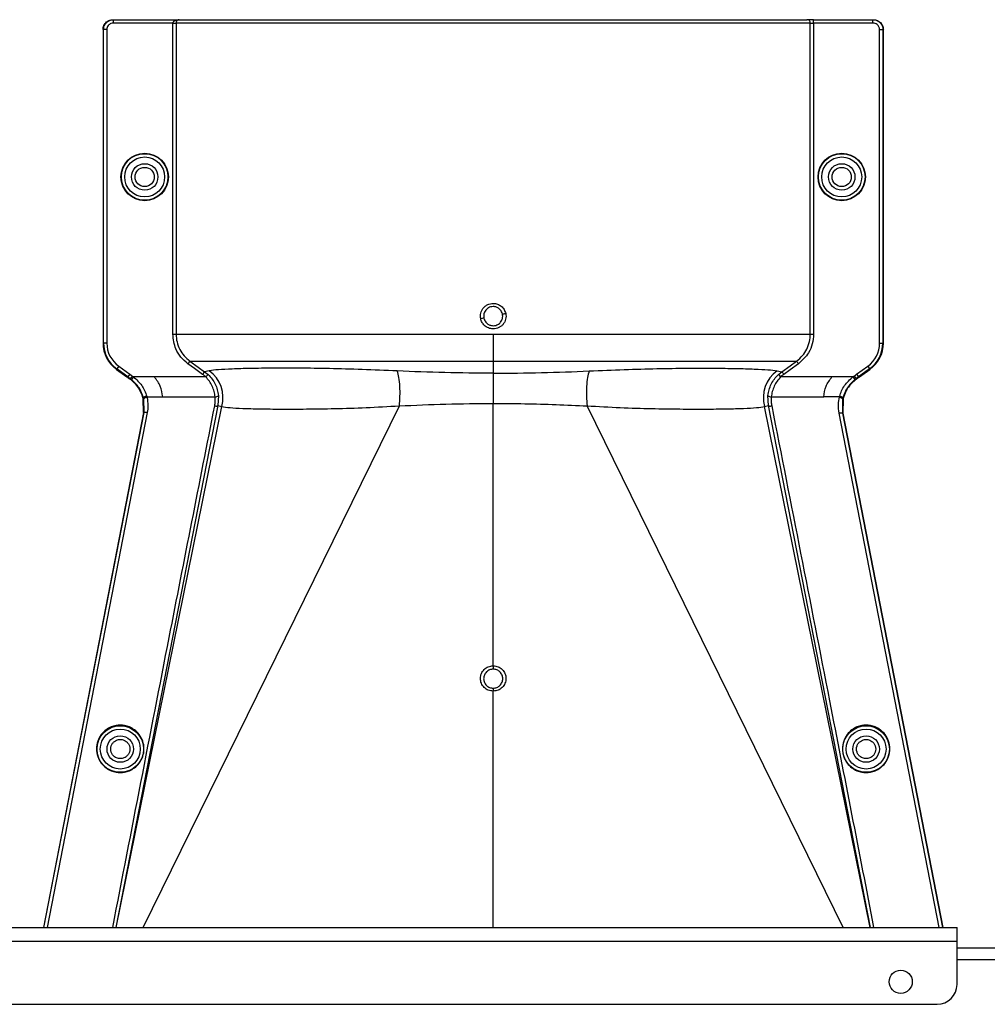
# Model space of a CAD drawing. Header units: inches. Extents: x -3977 to 448, y -4288 to 2176.
# Tile 132 of 206: x -3359 to -3213, y -419 to -271. Entities that reach past the tile are written whole.
import ezdxf

# ---------------------------------------------------------------- set-up
doc = ezdxf.new("R2010")
doc.units = ezdxf.units.IN
doc.header["$MEASUREMENT"] = 0

msp = doc.modelspace()

# ---------------------------------------------------------------- linework, layer by layer
at = {"color": 1, "linetype": 'Continuous', "lineweight": 25}
for p, q in [((-3344.729, -270.921), (-3344.651, -270.921)), ((-3344.651, -271.421), (-3344.651, -270.921)), ((-3344.651, -270.921), (-3334.749, -270.921)), ((-3335.698, -271.421), (-3344.651, -271.421)), ((-3335.698, -318.359), (-3335.698, -271.421)), ((-3335.698, -271.421), (-3335.199, -271.421)), ((-3335.199, -271.421), (-3335.199, -318.359)), ((-3239.482, -271.421), (-3335.199, -271.421)), ((-3334.749, -270.921), (-3239.981, -270.921)), ((-3238.983, -270.921), (-3239.981, -270.921)), ((-3239.482, -318.359), (-3239.482, -271.421)), ((-3239.482, -271.421), (-3238.983, -271.421)), ((-3238.983, -271.421), (-3238.983, -270.921)), ((-3238.983, -270.921), (-3230.03, -270.921)), ((-3238.983, -271.421), (-3238.983, -318.359)), ((-3230.03, -271.421), (-3238.983, -271.421)), ((-3230.03, -271.421), (-3230.03, -270.921)), ((-3230.03, -270.921), (-3229.952, -270.921)), ((-3346.151, -272.421), (-3346.229, -272.421)), ((-3346.229, -272.421), (-3346.229, -319.689)), ((-3345.651, -272.421), (-3346.151, -272.421)), ((-3346.151, -319.689), (-3346.151, -272.421)), ((-3345.651, -272.421), (-3345.651, -319.689)), ((-3229.03, -319.689), (-3229.03, -272.421)), ((-3229.03, -272.421), (-3228.53, -272.421)), ((-3228.53, -272.421), (-3228.53, -319.689)), ((-3228.451, -272.421), (-3228.53, -272.421)), ((-3228.451, -319.689), (-3228.451, -272.421)), ((-3346.229, -319.689), (-3346.151, -319.689)), ((-3345.651, -319.689), (-3346.151, -319.689)), ((-3229.03, -319.689), (-3228.53, -319.689)), ((-3228.53, -319.689), (-3228.451, -319.689)), ((-3344.195, -323.659), (-3344.149, -323.595)), ((-3344.195, -323.659), (-3342.612, -324.798)), ((-3343.857, -323.189), (-3344.149, -323.595)), ((-3342.465, -324.807), (-3344.149, -323.595)), ((-3343.857, -323.189), (-3342.173, -324.401)), ((-3287.34, -322.418), (-3287.34, -324.236)), ((-3232.508, -324.401), (-3230.823, -323.189)), ((-3230.532, -323.595), (-3232.216, -324.807)), ((-3232.068, -324.798), (-3230.486, -323.659)), ((-3230.823, -323.189), (-3230.532, -323.595)), ((-3230.486, -323.659), (-3230.532, -323.595)), ((-3342.465, -324.807), (-3342.511, -324.871)), ((-3342.173, -324.401), (-3342.465, -324.807)), ((-3342.151, -325.129), (-3342.105, -325.065)), ((-3341.813, -324.66), (-3342.105, -325.065)), ((-3341.938, -325.191), (-3342.105, -325.065)), ((-3341.63, -324.798), (-3341.938, -325.191)), ((-3338.459, -324.798), (-3341.63, -324.798)), ((-3330.724, -324.798), (-3338.459, -324.798)), ((-3330.185, -323.86), (-3330.897, -324.009)), ((-3330.897, -324.009), (-3330.381, -324.434)), ((-3330.724, -324.798), (-3330.381, -324.434)), ((-3287.34, -324.236), (-3287.34, -328.793)), ((-3244.496, -323.86), (-3243.783, -324.009)), ((-3244.3, -324.434), (-3243.783, -324.009)), ((-3244.3, -324.434), (-3243.957, -324.798)), ((-3236.221, -324.798), (-3243.957, -324.798)), ((-3233.051, -324.798), (-3236.221, -324.798)), ((-3233.051, -324.798), (-3232.743, -325.191)), ((-3232.867, -324.66), (-3232.575, -325.065)), ((-3232.575, -325.065), (-3232.743, -325.191)), ((-3232.575, -325.065), (-3232.529, -325.129)), ((-3232.508, -324.401), (-3232.216, -324.807)), ((-3232.216, -324.807), (-3232.17, -324.871)), ((-3340.116, -327.965), (-3340.192, -327.984)), ((-3340.154, -328.14), (-3340.159, -328.12)), ((-3340.077, -328.122), (-3340.154, -328.14)), ((-3340.106, -330.18), (-3340.154, -328.14)), ((-3340.025, -330.18), (-3340.077, -328.122)), ((-3339.602, -327.803), (-3337.214, -327.803)), ((-3337.214, -327.803), (-3329.31, -327.803)), ((-3328.813, -327.599), (-3328.881, -329.117)), ((-3245.8, -329.117), (-3245.868, -327.599)), ((-3245.371, -327.803), (-3237.466, -327.803)), ((-3235.079, -327.803), (-3237.466, -327.803)), ((-3234.603, -328.122), (-3234.639, -330.268)), ((-3234.604, -328.122), (-3234.527, -328.14)), ((-3234.565, -327.965), (-3234.489, -327.984)), ((-3234.527, -328.14), (-3234.558, -330.27)), ((-3328.88, -329.117), (-3344.278, -407.822)), ((-3344.252, -407.822), (-3328.293, -329.261)), ((-3340.158, -407.822), (-3301.506, -329.164)), ((-3328.881, -329.117), (-3328.293, -329.261)), ((-3287.34, -368.361), (-3287.34, -328.793)), ((-3234.522, -407.822), (-3273.175, -329.164)), ((-3246.388, -329.261), (-3245.8, -329.117)), ((-3230.429, -407.822), (-3246.388, -329.261)), ((-3230.403, -407.822), (-3245.8, -329.117)), ((-3340.106, -330.18), (-3355.215, -407.822)), ((-3355.134, -407.822), (-3340.024, -330.18)), ((-3339.54, -330.152), (-3354.655, -407.822)), ((-3340.025, -330.18), (-3340.106, -330.18)), ((-3340.024, -330.18), (-3340.024, -330.18)), ((-3220.025, -407.822), (-3235.117, -330.27)), ((-3234.639, -330.268), (-3234.639, -330.27)), ((-3234.639, -330.27), (-3219.547, -407.822)), ((-3234.557, -330.27), (-3234.639, -330.27)), ((-3234.557, -330.27), (-3219.466, -407.822)), ((-3287.34, -407.822), (-3287.34, -372.19))]:
    msp.add_line(p, q, dxfattribs=at)
at = {"color": 7, "linetype": 'Continuous', "lineweight": 25}
for p, q in [((-3792.34, -407.822), (-3217.34, -407.822)), ((-3217.34, -409.922), (-3217.34, -407.822)), ((-3792.34, -409.922), (-3217.34, -409.922)), ((-3217.34, -416.422), (-3217.34, -409.922)), ((-3217.34, -410.922), (-3004.84, -410.922)), ((-3789.34, -419.422), (-3220.34, -419.422))]:
    msp.add_line(p, q, dxfattribs=at)
at = {"color": 8, "linetype": 'Continuous', "lineweight": 25}
msp.add_line((-3217.34, -412.672), (-2974.84, -412.672), dxfattribs=at)
at = {"color": 1, "linetype": 'Continuous', "lineweight": 25, "flags": 128}
for points in [[(-3331.189, -324.415), (-3332.43, -323.524), (-3333.405, -322.823)], [(-3333.114, -322.418), (-3331.873, -323.309), (-3330.897, -324.009)], [(-3243.783, -324.009), (-3242.542, -323.118), (-3241.567, -322.418)], [(-3241.276, -322.823), (-3242.517, -323.714), (-3243.492, -324.415)], [(-3342.105, -325.065), (-3342.307, -324.92), (-3342.465, -324.807)], [(-3342.173, -324.401), (-3341.971, -324.546), (-3341.813, -324.66)], [(-3232.867, -324.66), (-3232.666, -324.515), (-3232.508, -324.401)], [(-3232.216, -324.807), (-3232.417, -324.951), (-3232.575, -325.065)], [(-3339.602, -327.803), (-3339.7, -327.828), (-3339.795, -327.859), (-3339.881, -327.893), (-3339.956, -327.931), (-3340.016, -327.97), (-3340.059, -328.008), (-3340.084, -328.045), (-3340.088, -328.078)], [(-3235.079, -327.803), (-3234.98, -327.828), (-3234.886, -327.859), (-3234.8, -327.893), (-3234.725, -327.931), (-3234.664, -327.97), (-3234.621, -328.008), (-3234.597, -328.045), (-3234.593, -328.078)], [(-3234.527, -328.14), (-3234.524, -328.129), (-3234.522, -328.12)], [(-3287.34, -368.361), (-3287.34, -368.443), (-3287.34, -368.524), (-3287.34, -368.602), (-3287.34, -368.674), (-3287.34, -368.74), (-3287.34, -368.796), (-3287.34, -368.843), (-3287.34, -368.877)], [(-3287.34, -371.749), (-3287.34, -371.768), (-3287.34, -371.8), (-3287.34, -371.843), (-3287.34, -371.898), (-3287.34, -371.962), (-3287.34, -372.033), (-3287.34, -372.11), (-3287.34, -372.19)]]:
    msp.add_lwpolyline(points, dxfattribs=at)
at = {"color": 1, "linetype": 'Continuous', "lineweight": 25}
for centre, radius in [((-3339.939, -294.64), 3.579), ((-3234.741, -294.64), 3.579), ((-3339.939, -294.64), 3.513), ((-3339.939, -294.64), 3.013), ((-3234.741, -294.64), 3.513), ((-3234.741, -294.64), 3.013), ((-3339.939, -294.64), 2), ((-3339.939, -294.64), 1.45), ((-3234.741, -294.64), 2), ((-3234.741, -294.64), 1.45), ((-3343.62, -380.922), 3.513), ((-3343.62, -380.922), 3.013), ((-3231.061, -380.922), 3.513), ((-3231.061, -380.922), 3.013), ((-3343.62, -380.922), 2), ((-3231.061, -380.922), 2)]:
    msp.add_circle(centre, radius, dxfattribs=at)
at = {"color": 7, "linetype": 'Continuous', "lineweight": 25}
msp.add_circle((-3225.84, -416.022), 1.75, dxfattribs=at)
at = {"color": 1, "linetype": 'Continuous', "lineweight": 25}
for centre, radius, start, end in [((-3239.982, -271.42), 0.5, 359.94503, 89.94492), ((-3283.653, -341.603), 26.168, 101.21699, 102.30669), ((-3291.028, -289.656), 26.17, 281.21609, 282.30574), ((-3341.339, -319.689), 4.89, 180, 234.26784), ((-3341.339, -319.689), 4.811, 180, 234.26784), ((-3341.339, -319.689), 4.311, 180, 234.26784), ((-3233.341, -319.689), 4.311, 305.73216, 0), ((-3233.341, -319.689), 4.811, 305.73216, 0), ((-3233.341, -319.689), 4.89, 305.73216, 0), ((-3333.176, -327.94), 5.059, 344.8578, 53.75042), ((-3241.505, -327.94), 5.059, 126.24958, 195.1422), ((-3329.263, -327.211), 0.594, 265.42126, 319.21574), ((-3245.418, -327.211), 0.594, 220.78426, 274.57874)]:
    msp.add_arc(centre, radius, start, end, dxfattribs=at)
at = {"color": 7, "linetype": 'Continuous', "lineweight": 25}
msp.add_arc((-3220.34, -416.422), 3, 270, 0, dxfattribs=at)
at = {"color": 1, "linetype": 'Continuous', "lineweight": 25}
for points, knots in [([(-3346.229, -272.421), (-3346.203, -272.208), (-3346.148, -271.766), (-3345.742, -271.263), (-3345.237, -270.97), (-3344.894, -270.937), (-3344.729, -270.921)], [0, 0, 0, 0, 0.2702426, 0.562405, 0.7897212, 1, 1, 1, 1]), ([(-3346.151, -272.421), (-3346.137, -272.265), (-3346.106, -271.926), (-3345.883, -271.531), (-3345.607, -271.251), (-3345.334, -271.072), (-3345.009, -270.946), (-3344.772, -270.929), (-3344.651, -270.921)], [0, 0, 0, 0, 0.198614, 0.4310038, 0.5604779, 0.6984728, 0.8449823, 1, 1, 1, 1]), ([(-3344.651, -271.421), (-3344.792, -271.438), (-3345.087, -271.475), (-3345.423, -271.746), (-3345.618, -272.082), (-3345.64, -272.311), (-3345.651, -272.421)], [0, 0, 0, 0, 0.27028, 0.5624538, 0.7897516, 1, 1, 1, 1]), ([(-3335.698, -271.421), (-3335.696, -271.4), (-3335.692, -271.357), (-3335.649, -271.264), (-3335.529, -271.125), (-3335.226, -270.954), (-3334.939, -270.934), (-3334.749, -270.921)], [0, 0, 0, 0, 0.0479246, 0.1026916, 0.2412231, 0.4988982, 1, 1, 1, 1]), ([(-3334.749, -270.921), (-3334.839, -270.935), (-3334.959, -270.953), (-3335.091, -271.087), (-3335.152, -271.187), (-3335.185, -271.284), (-3335.197, -271.364), (-3335.198, -271.402), (-3335.199, -271.421)], [0, 0, 0, 0, 0.4992636, 0.6657709, 0.8008939, 0.9091466, 0.9560088, 1, 1, 1, 1]), ([(-3230.03, -270.921), (-3229.908, -270.929), (-3229.672, -270.946), (-3229.347, -271.072), (-3229.073, -271.251), (-3228.798, -271.531), (-3228.575, -271.926), (-3228.544, -272.265), (-3228.53, -272.421)], [0, 0, 0, 0, 0.1550199, 0.3015309, 0.4395266, 0.569001, 0.8013897, 1, 1, 1, 1]), ([(-3229.03, -272.421), (-3229.048, -272.279), (-3229.084, -271.984), (-3229.355, -271.649), (-3229.691, -271.453), (-3229.92, -271.431), (-3230.03, -271.421)], [0, 0, 0, 0, 0.2702426, 0.562405, 0.7897212, 1, 1, 1, 1]), ([(-3229.952, -270.921), (-3229.739, -270.947), (-3229.297, -271.002), (-3228.793, -271.408), (-3228.5, -271.913), (-3228.467, -272.256), (-3228.451, -272.421)], [0, 0, 0, 0, 0.27028, 0.5624538, 0.7897516, 1, 1, 1, 1]), ([(-3289.231, -316.036), (-3289.252, -315.894), (-3289.295, -315.609), (-3289.232, -315.177), (-3289.088, -314.77), (-3288.855, -314.409), (-3288.549, -314.107), (-3288.18, -313.884), (-3287.772, -313.734), (-3287.484, -313.716), (-3287.34, -313.706)], [0, 0, 0, 0, 0.1250508, 0.2514032, 0.37648, 0.50029, 0.623935, 0.7489022, 0.8749531, 1, 1, 1, 1]), ([(-3287.34, -314.187), (-3287.47, -314.198), (-3287.714, -314.217), (-3288.111, -314.386), (-3288.438, -314.662), (-3288.644, -315), (-3288.748, -315.3), (-3288.791, -315.608), (-3288.759, -315.825), (-3288.743, -315.935)], [0, 0, 0, 0, 0.1514392, 0.2849996, 0.4995211, 0.6401034, 0.7446468, 0.8700183, 1, 1, 1, 1]), ([(-3287.34, -313.706), (-3287.122, -313.73), (-3286.686, -313.777), (-3286.116, -314.119), (-3285.658, -314.601), (-3285.52, -315.017), (-3285.45, -315.225)], [0, 0, 0, 0, 0.25066766, 0.50025719, 0.74964345, 1, 1, 1, 1]), ([(-3285.937, -315.326), (-3285.975, -315.202), (-3286.039, -314.992), (-3286.218, -314.718), (-3286.459, -314.47), (-3286.838, -314.241), (-3287.164, -314.206), (-3287.34, -314.187)], [0, 0, 0, 0, 0.1982573, 0.33634484, 0.5005148, 0.73009809, 1, 1, 1, 1]), ([(-3287.34, -317.554), (-3287.585, -317.528), (-3288.074, -317.474), (-3288.657, -317.085), (-3289.059, -316.59), (-3289.173, -316.221), (-3289.231, -316.036)], [0, 0, 0, 0, 0.2795737, 0.5590905, 0.7794833, 1, 1, 1, 1]), ([(-3288.743, -315.935), (-3288.706, -316.059), (-3288.642, -316.269), (-3288.463, -316.543), (-3288.221, -316.791), (-3287.842, -317.02), (-3287.516, -317.055), (-3287.34, -317.073)], [0, 0, 0, 0, 0.1983237, 0.3364496, 0.5006588, 0.7301678, 1, 1, 1, 1]), ([(-3285.45, -315.225), (-3285.429, -315.367), (-3285.385, -315.652), (-3285.446, -316.083), (-3285.591, -316.49), (-3285.826, -316.852), (-3286.134, -317.156), (-3286.502, -317.38), (-3286.91, -317.528), (-3287.197, -317.546), (-3287.34, -317.554)], [0, 0, 0, 0, 0.1252765, 0.2506033, 0.3754711, 0.5004033, 0.6251346, 0.7500235, 0.874976, 1, 1, 1, 1]), ([(-3287.34, -317.073), (-3287.211, -317.063), (-3286.967, -317.044), (-3286.57, -316.875), (-3286.243, -316.6), (-3286.037, -316.261), (-3285.933, -315.962), (-3285.89, -315.653), (-3285.921, -315.437), (-3285.937, -315.326)], [0, 0, 0, 0, 0.15137069, 0.28486563, 0.49926109, 0.63977106, 0.7442765, 0.86974886, 1, 1, 1, 1]), ([(-3333.405, -322.823), (-3333.777, -322.508), (-3334.521, -321.88), (-3335.452, -320.371), (-3335.605, -319.121), (-3335.698, -318.359)], [0, 0, 0, 0, 0.2811139, 0.5612738, 1, 1, 1, 1]), ([(-3335.199, -318.359), (-3335.172, -318.753), (-3335.118, -319.543), (-3334.684, -320.657), (-3334.031, -321.66), (-3333.42, -322.165), (-3333.114, -322.418)], [0, 0, 0, 0, 0.2494565, 0.4996465, 0.7495447, 1, 1, 1, 1]), ([(-3287.34, -318.359), (-3287.34, -318.794), (-3287.34, -319.677), (-3287.34, -321.167), (-3287.34, -321.946), (-3287.34, -322.418)], [0, 0, 0, 0, 0.2771716, 0.5621798, 1, 1, 1, 1]), ([(-3241.567, -322.418), (-3241.243, -322.148), (-3240.632, -321.639), (-3239.977, -320.617), (-3239.558, -319.522), (-3239.507, -318.735), (-3239.482, -318.359)], [0, 0, 0, 0, 0.2658061, 0.501977, 0.7618756, 1, 1, 1, 1]), ([(-3238.983, -318.359), (-3239.022, -318.845), (-3239.1, -319.815), (-3239.784, -321.452), (-3240.71, -322.303), (-3241.276, -322.823)], [0, 0, 0, 0, 0.2811316, 0.561264, 1, 1, 1, 1]), ([(-3333.405, -322.823), (-3333.369, -322.773), (-3333.295, -322.67), (-3333.198, -322.535), (-3333.13, -322.44), (-3333.119, -322.425), (-3333.114, -322.418)], [0, 0, 0, 0, 0.2405929, 0.5000004, 0.7594076, 1, 1, 1, 1]), ([(-3333.114, -322.418), (-3332.921, -322.418), (-3332.534, -322.418), (-3331.047, -322.418), (-3328.928, -322.418), (-3326.139, -322.418), (-3322.743, -322.418), (-3318.79, -322.418), (-3314.339, -322.418), (-3309.467, -322.418), (-3304.244, -322.418), (-3298.753, -322.418), (-3293.089, -322.418), (-3289.253, -322.418), (-3287.34, -322.418)], [0, 0, 0, 0, 0.083095, 0.1664705, 0.2500634, 0.333088, 0.4166003, 0.5000613, 0.5831429, 0.6668363, 0.750036, 0.83337, 0.916921, 1, 1, 1, 1]), ([(-3301.821, -323.898), (-3303.604, -323.821), (-3307.164, -323.666), (-3312.114, -323.535), (-3316.639, -323.472), (-3320.644, -323.472), (-3324.06, -323.519), (-3326.825, -323.604), (-3328.963, -323.715), (-3329.777, -323.812), (-3330.185, -323.86)], [0, 0, 0, 0, 0.1249315, 0.2494845, 0.3748502, 0.499357, 0.6247516, 0.7493071, 0.874271, 1, 1, 1, 1]), ([(-3287.34, -322.418), (-3285.428, -322.418), (-3281.592, -322.418), (-3275.928, -322.418), (-3270.437, -322.418), (-3265.213, -322.418), (-3260.341, -322.418), (-3255.891, -322.418), (-3251.938, -322.418), (-3248.542, -322.418), (-3245.753, -322.418), (-3243.634, -322.418), (-3242.147, -322.418), (-3241.76, -322.418), (-3241.567, -322.418)], [0, 0, 0, 0, 0.083079, 0.16663, 0.249964, 0.3331637, 0.4168571, 0.4999387, 0.5833997, 0.666912, 0.7499366, 0.8335295, 0.916905, 1, 1, 1, 1]), ([(-3272.859, -323.898), (-3271.077, -323.821), (-3267.517, -323.666), (-3262.566, -323.535), (-3258.042, -323.472), (-3254.036, -323.472), (-3250.621, -323.519), (-3247.856, -323.604), (-3245.718, -323.715), (-3244.904, -323.812), (-3244.496, -323.86)], [0, 0, 0, 0, 0.1249315, 0.2494845, 0.3748502, 0.499357, 0.6247516, 0.7493071, 0.874271, 1, 1, 1, 1]), ([(-3241.567, -322.418), (-3241.562, -322.425), (-3241.551, -322.44), (-3241.483, -322.535), (-3241.386, -322.67), (-3241.311, -322.773), (-3241.276, -322.823)], [0, 0, 0, 0, 0.2405923, 0.4999996, 0.7594071, 1, 1, 1, 1]), ([(-3342.511, -324.871), (-3342.53, -324.857), (-3342.563, -324.833), (-3342.597, -324.808), (-3342.612, -324.798)], [0, 0, 0, 0, 0.56, 1, 1, 1, 1]), ([(-3342.511, -324.871), (-3342.444, -324.919), (-3342.324, -325.005), (-3342.204, -325.091), (-3342.151, -325.129)], [0, 0, 0, 0, 0.5599992, 1, 1, 1, 1]), ([(-3340.198, -327.961), (-3340.287, -327.685), (-3340.535, -326.916), (-3341.201, -325.904), (-3341.884, -325.347), (-3342.151, -325.129)], [0, 0, 0, 0, 0.2548715, 0.7080318, 1, 1, 1, 1]), ([(-3340.116, -327.964), (-3340.301, -327.434), (-3340.671, -326.377), (-3341.516, -325.586), (-3341.938, -325.191)], [0, 0, 0, 0, 0.5012988, 1, 1, 1, 1]), ([(-3341.813, -324.66), (-3341.779, -324.685), (-3341.717, -324.73), (-3341.656, -324.777), (-3341.63, -324.798)], [0, 0, 0, 0, 0.56000014, 1, 1, 1, 1]), ([(-3341.63, -324.798), (-3341.171, -325.203), (-3340.252, -326.014), (-3339.838, -327.133), (-3339.63, -327.693)], [0, 0, 0, 0, 0.49947192, 1, 1, 1, 1]), ([(-3337.214, -327.803), (-3337.293, -327.259), (-3337.451, -326.172), (-3338.124, -325.255), (-3338.459, -324.798)], [0, 0, 0, 0, 0.5005188, 1, 1, 1, 1]), ([(-3331.189, -324.415), (-3331.153, -324.365), (-3331.078, -324.261), (-3330.982, -324.126), (-3330.914, -324.031), (-3330.903, -324.016), (-3330.897, -324.009)], [0, 0, 0, 0, 0.24061658, 0.5, 0.75938342, 1, 1, 1, 1]), ([(-3330.724, -324.798), (-3330.807, -324.722), (-3330.956, -324.587), (-3331.118, -324.467), (-3331.189, -324.415)], [0, 0, 0, 0, 0.5599336, 1, 1, 1, 1]), ([(-3329.31, -327.803), (-3329.352, -327.527), (-3329.434, -326.98), (-3329.735, -326.18), (-3330.153, -325.433), (-3330.534, -325.009), (-3330.724, -324.798)], [0, 0, 0, 0, 0.253707, 0.5035297, 0.751872, 1, 1, 1, 1]), ([(-3330.381, -324.434), (-3330.17, -324.655), (-3329.748, -325.097), (-3329.285, -325.886), (-3328.951, -326.728), (-3328.859, -327.309), (-3328.813, -327.599)], [0, 0, 0, 0, 0.25110418, 0.50113669, 0.75036399, 1, 1, 1, 1]), ([(-3287.34, -324.236), (-3289.788, -324.221), (-3294.685, -324.192), (-3299.442, -323.996), (-3301.821, -323.898)], [0, 0, 0, 0, 0.4998757, 1, 1, 1, 1]), ([(-3301.506, -329.164), (-3301.465, -328.683), (-3301.381, -327.699), (-3301.411, -326.21), (-3301.551, -324.862), (-3301.733, -324.215), (-3301.821, -323.898)], [0, 0, 0, 0, 0.244363, 0.5000001, 0.7556372, 1, 1, 1, 1]), ([(-3287.34, -324.236), (-3284.892, -324.221), (-3279.995, -324.192), (-3275.238, -323.996), (-3272.859, -323.898)], [0, 0, 0, 0, 0.4998757, 1, 1, 1, 1]), ([(-3272.859, -323.898), (-3272.948, -324.215), (-3273.13, -324.862), (-3273.27, -326.21), (-3273.3, -327.699), (-3273.216, -328.683), (-3273.175, -329.164)], [0, 0, 0, 0, 0.2443628, 0.4999999, 0.755637, 1, 1, 1, 1]), ([(-3245.868, -327.599), (-3245.822, -327.309), (-3245.73, -326.729), (-3245.397, -325.886), (-3244.932, -325.098), (-3244.511, -324.656), (-3244.3, -324.434)], [0, 0, 0, 0, 0.2493782, 0.4989473, 0.7486214, 1, 1, 1, 1]), ([(-3243.957, -324.798), (-3244.147, -325.01), (-3244.527, -325.434), (-3244.946, -326.18), (-3245.247, -326.98), (-3245.329, -327.528), (-3245.371, -327.803)], [0, 0, 0, 0, 0.2484063, 0.4963861, 0.7465528, 1, 1, 1, 1]), ([(-3243.492, -324.415), (-3243.582, -324.482), (-3243.743, -324.602), (-3243.891, -324.738), (-3243.957, -324.798)], [0, 0, 0, 0, 0.5599336, 1, 1, 1, 1]), ([(-3243.783, -324.009), (-3243.778, -324.016), (-3243.767, -324.031), (-3243.699, -324.126), (-3243.602, -324.261), (-3243.528, -324.365), (-3243.492, -324.415)], [0, 0, 0, 0, 0.2406166, 0.5, 0.7593834, 1, 1, 1, 1]), ([(-3237.466, -327.803), (-3237.387, -327.259), (-3237.23, -326.172), (-3236.557, -325.255), (-3236.221, -324.798)], [0, 0, 0, 0, 0.5005188, 1, 1, 1, 1]), ([(-3235.05, -327.693), (-3234.96, -327.419), (-3234.779, -326.868), (-3234.187, -325.816), (-3233.506, -325.206), (-3233.051, -324.798)], [0, 0, 0, 0, 0.2482305, 0.4976106, 1, 1, 1, 1]), ([(-3232.743, -325.191), (-3233.165, -325.586), (-3234.01, -326.377), (-3234.38, -327.434), (-3234.565, -327.964)], [0, 0, 0, 0, 0.4988498, 1, 1, 1, 1]), ([(-3232.529, -325.129), (-3232.765, -325.319), (-3233.425, -325.849), (-3234.117, -326.846), (-3234.382, -327.654), (-3234.483, -327.961)], [0, 0, 0, 0, 0.25634584, 0.71667554, 1, 1, 1, 1]), ([(-3233.051, -324.798), (-3233.017, -324.771), (-3232.957, -324.724), (-3232.895, -324.679), (-3232.867, -324.66)], [0, 0, 0, 0, 0.5599999, 1, 1, 1, 1]), ([(-3232.17, -324.871), (-3232.237, -324.919), (-3232.357, -325.005), (-3232.477, -325.091), (-3232.529, -325.129)], [0, 0, 0, 0, 0.5599992, 1, 1, 1, 1]), ([(-3232.068, -324.798), (-3232.087, -324.811), (-3232.121, -324.836), (-3232.155, -324.86), (-3232.17, -324.871)], [0, 0, 0, 0, 0.56, 1, 1, 1, 1]), ([(-3340.192, -327.984), (-3340.193, -327.979), (-3340.195, -327.972), (-3340.197, -327.965), (-3340.198, -327.961)], [0, 0, 0, 0, 0.56, 1, 1, 1, 1]), ([(-3340.159, -328.12), (-3340.165, -328.094), (-3340.176, -328.049), (-3340.187, -328.004), (-3340.192, -327.984)], [0, 0, 0, 0, 0.5599961, 1, 1, 1, 1]), ([(-3339.63, -327.693), (-3339.694, -327.71), (-3339.791, -327.735), (-3339.907, -327.781), (-3339.986, -327.82), (-3340.049, -327.86), (-3340.107, -327.911), (-3340.112, -327.943), (-3340.116, -327.964)], [0, 0, 0, 0, 0.2386895, 0.3678599, 0.4999849, 0.6321122, 0.7612892, 1, 1, 1, 1]), ([(-3340.088, -328.078), (-3340.093, -328.057), (-3340.103, -328.019), (-3340.112, -327.981), (-3340.116, -327.964)], [0, 0, 0, 0, 0.5599997, 1, 1, 1, 1]), ([(-3340.077, -328.122), (-3340.079, -328.114), (-3340.083, -328.099), (-3340.087, -328.084), (-3340.088, -328.078)], [0, 0, 0, 0, 0.56, 1, 1, 1, 1]), ([(-3339.59, -327.852), (-3339.634, -327.862), (-3339.721, -327.883), (-3339.84, -327.925), (-3339.936, -327.969), (-3340.021, -328.022), (-3340.074, -328.076), (-3340.076, -328.109), (-3340.077, -328.122)], [0, 0, 0, 0, 0.1658539, 0.3297583, 0.4844222, 0.6242747, 0.8482139, 1, 1, 1, 1]), ([(-3339.63, -327.693), (-3339.625, -327.714), (-3339.617, -327.743), (-3339.609, -327.777), (-3339.605, -327.792), (-3339.603, -327.798), (-3339.602, -327.801), (-3339.602, -327.803), (-3339.602, -327.803)], [0, 0, 0, 0, 0.5599996, 0.8063998, 0.9148159, 0.962519, 0.9835084, 1, 1, 1, 1]), ([(-3339.602, -327.803), (-3339.6, -327.812), (-3339.596, -327.828), (-3339.592, -327.844), (-3339.59, -327.852)], [0, 0, 0, 0, 0.56, 1, 1, 1, 1]), ([(-3339.59, -327.852), (-3339.518, -328.28), (-3339.389, -329.046), (-3339.494, -329.813), (-3339.54, -330.152)], [0, 0, 0, 0, 0.5594452, 1, 1, 1, 1]), ([(-3329.368, -329.168), (-3329.329, -328.914), (-3329.259, -328.461), (-3329.294, -328.004), (-3329.31, -327.803)], [0, 0, 0, 0, 0.5596839, 1, 1, 1, 1]), ([(-3245.371, -327.803), (-3245.388, -328.059), (-3245.42, -328.516), (-3245.345, -328.969), (-3245.313, -329.168)], [0, 0, 0, 0, 0.5596825, 1, 1, 1, 1]), ([(-3235.118, -330.27), (-3235.182, -329.817), (-3235.297, -329.008), (-3235.154, -328.205), (-3235.091, -327.852)], [0, 0, 0, 0, 0.5600915, 1, 1, 1, 1]), ([(-3235.091, -327.852), (-3235.088, -327.842), (-3235.084, -327.826), (-3235.081, -327.81), (-3235.079, -327.803)], [0, 0, 0, 0, 0.56, 1, 1, 1, 1]), ([(-3235.091, -327.852), (-3235.028, -327.867), (-3234.93, -327.892), (-3234.814, -327.938), (-3234.734, -327.977), (-3234.672, -328.017), (-3234.613, -328.068), (-3234.607, -328.101), (-3234.603, -328.122)], [0, 0, 0, 0, 0.2385157, 0.3676197, 0.4997095, 0.6318421, 0.7610692, 1, 1, 1, 1]), ([(-3235.079, -327.803), (-3235.073, -327.783), (-3235.064, -327.746), (-3235.054, -327.709), (-3235.05, -327.693)], [0, 0, 0, 0, 0.55999972, 1, 1, 1, 1]), ([(-3235.05, -327.693), (-3234.987, -327.71), (-3234.89, -327.736), (-3234.774, -327.783), (-3234.695, -327.822), (-3234.632, -327.862), (-3234.574, -327.913), (-3234.568, -327.944), (-3234.565, -327.964)], [0, 0, 0, 0, 0.23849432, 0.36760227, 0.49970145, 0.6318447, 0.76107908, 1, 1, 1, 1]), ([(-3234.593, -328.078), (-3234.595, -328.086), (-3234.598, -328.101), (-3234.602, -328.116), (-3234.604, -328.122)], [0, 0, 0, 0, 0.56000014, 1, 1, 1, 1]), ([(-3234.565, -327.964), (-3234.57, -327.986), (-3234.579, -328.023), (-3234.589, -328.061), (-3234.593, -328.078)], [0, 0, 0, 0, 0.5599999, 1, 1, 1, 1]), ([(-3234.489, -327.984), (-3234.495, -328.009), (-3234.506, -328.054), (-3234.517, -328.1), (-3234.522, -328.12)], [0, 0, 0, 0, 0.5599989, 1, 1, 1, 1]), ([(-3234.489, -327.984), (-3234.488, -327.979), (-3234.486, -327.972), (-3234.484, -327.965), (-3234.483, -327.961)], [0, 0, 0, 0, 0.5600046, 1, 1, 1, 1]), ([(-3344.757, -407.822), (-3341.924, -393.248), (-3336.827, -367.024), (-3331.662, -340.812), (-3329.368, -329.168)], [0, 0, 0, 0, 0.5557593, 1, 1, 1, 1]), ([(-3329.368, -329.168), (-3329.311, -329.176), (-3329.192, -329.194), (-3329.036, -329.19), (-3328.92, -329.165), (-3328.893, -329.132), (-3328.881, -329.117)], [0, 0, 0, 0, 0.2416333, 0.5000023, 0.75837, 1, 1, 1, 1]), ([(-3328.293, -329.261), (-3327.93, -329.32), (-3327.206, -329.438), (-3325.235, -329.546), (-3322.646, -329.619), (-3319.418, -329.652), (-3315.61, -329.644), (-3311.298, -329.579), (-3306.576, -329.447), (-3303.197, -329.258), (-3301.506, -329.164)], [0, 0, 0, 0, 0.1262089, 0.2517996, 0.3769778, 0.5028028, 0.6273666, 0.7523059, 0.8759962, 1, 1, 1, 1]), ([(-3301.506, -329.164), (-3299.17, -329.06), (-3294.51, -328.854), (-3289.726, -328.813), (-3287.34, -328.793)], [0, 0, 0, 0, 0.5012682, 1, 1, 1, 1]), ([(-3287.34, -328.793), (-3285.753, -328.802), (-3282.574, -328.821), (-3277.831, -328.959), (-3274.729, -329.095), (-3273.175, -329.164)], [0, 0, 0, 0, 0.3323715, 0.6654046, 1, 1, 1, 1]), ([(-3273.175, -329.164), (-3271.484, -329.258), (-3268.105, -329.447), (-3263.383, -329.579), (-3259.071, -329.644), (-3255.263, -329.652), (-3252.034, -329.619), (-3249.446, -329.546), (-3247.475, -329.438), (-3246.751, -329.32), (-3246.388, -329.261)], [0, 0, 0, 0, 0.1240038, 0.2476941, 0.3726334, 0.4971972, 0.6230222, 0.7482004, 0.8737911, 1, 1, 1, 1]), ([(-3245.8, -329.117), (-3245.787, -329.132), (-3245.761, -329.165), (-3245.645, -329.19), (-3245.489, -329.194), (-3245.37, -329.176), (-3245.313, -329.168)], [0, 0, 0, 0, 0.24163, 0.4999977, 0.7583668, 1, 1, 1, 1]), ([(-3245.313, -329.168), (-3242.397, -343.989), (-3237.239, -370.202), (-3232.14, -396.425), (-3229.924, -407.822)], [0, 0, 0, 0, 0.5653972, 1, 1, 1, 1]), ([(-3340.024, -330.18), (-3340.013, -330.167), (-3339.988, -330.139), (-3339.875, -330.118), (-3339.718, -330.12), (-3339.598, -330.141), (-3339.54, -330.152)], [0, 0, 0, 0, 0.2322093, 0.4947556, 0.7564608, 1, 1, 1, 1]), ([(-3234.639, -330.27), (-3234.646, -330.27), (-3234.661, -330.27), (-3234.751, -330.27), (-3234.847, -330.27), (-3234.93, -330.27), (-3235.021, -330.27), (-3235.085, -330.27), (-3235.117, -330.27)], [0, 0, 0, 0, 0.2495449, 0.4986438, 0.6222794, 0.7466343, 0.8723379, 1, 1, 1, 1]), ([(-3287.34, -372.19), (-3287.592, -372.161), (-3288.096, -372.104), (-3288.737, -371.661), (-3289.164, -371.029), (-3289.315, -370.277), (-3289.165, -369.525), (-3288.738, -368.891), (-3288.097, -368.448), (-3287.593, -368.39), (-3287.34, -368.361)], [0, 0, 0, 0, 0.1250591, 0.2500084, 0.3749013, 0.4997903, 0.624728, 0.7497694, 0.8748397, 1, 1, 1, 1]), ([(-3287.34, -368.877), (-3287.529, -368.899), (-3287.907, -368.942), (-3288.388, -369.275), (-3288.708, -369.75), (-3288.82, -370.314), (-3288.707, -370.878), (-3288.387, -371.352), (-3287.907, -371.684), (-3287.529, -371.727), (-3287.34, -371.749)], [0, 0, 0, 0, 0.1251583, 0.2502283, 0.3752704, 0.5002105, 0.6251014, 0.7499947, 0.8749427, 1, 1, 1, 1]), ([(-3287.34, -368.361), (-3287.088, -368.39), (-3286.585, -368.448), (-3285.944, -368.89), (-3285.516, -369.523), (-3285.366, -370.275), (-3285.515, -371.027), (-3285.943, -371.66), (-3286.584, -372.104), (-3287.088, -372.161), (-3287.34, -372.19)], [0, 0, 0, 0, 0.1250597, 0.2500089, 0.3749009, 0.4997891, 0.624727, 0.749769, 0.8748397, 1, 1, 1, 1]), ([(-3287.34, -371.749), (-3287.151, -371.727), (-3286.773, -371.684), (-3286.293, -371.351), (-3285.973, -370.876), (-3285.86, -370.312), (-3285.973, -369.748), (-3286.294, -369.274), (-3286.774, -368.942), (-3287.151, -368.899), (-3287.34, -368.877)], [0, 0, 0, 0, 0.1251587, 0.2502289, 0.3752708, 0.5002105, 0.6251013, 0.7499948, 0.8749429, 1, 1, 1, 1]), ([(-3343.62, -377.312), (-3343.836, -377.324), (-3344.308, -377.349), (-3345.05, -377.578), (-3345.831, -378.022), (-3346.551, -378.746), (-3347.072, -379.734), (-3347.263, -380.89), (-3347.072, -382.046), (-3346.551, -383.035), (-3345.831, -383.759), (-3345.05, -384.203), (-3344.308, -384.432), (-3343.836, -384.457), (-3343.62, -384.469)], [0, 0, 0, 0, 0.0563088, 0.1228337, 0.2009914, 0.2913219, 0.3924061, 0.5, 0.6075939, 0.7086781, 0.7990086, 0.8771663, 0.9436912, 1, 1, 1, 1]), ([(-3343.62, -384.469), (-3343.404, -384.457), (-3342.932, -384.432), (-3342.189, -384.203), (-3341.409, -383.759), (-3340.689, -383.035), (-3340.168, -382.046), (-3339.977, -380.89), (-3340.168, -379.734), (-3340.689, -378.746), (-3341.409, -378.022), (-3342.189, -377.578), (-3342.932, -377.349), (-3343.404, -377.324), (-3343.62, -377.312)], [0, 0, 0, 0, 0.0563088, 0.1228337, 0.2009914, 0.2913219, 0.3924061, 0.5, 0.6075939, 0.7086781, 0.7990086, 0.8771663, 0.9436912, 1, 1, 1, 1]), ([(-3231.061, -377.312), (-3231.277, -377.324), (-3231.749, -377.349), (-3232.491, -377.578), (-3233.272, -378.022), (-3233.991, -378.746), (-3234.512, -379.734), (-3234.704, -380.89), (-3234.512, -382.046), (-3233.991, -383.035), (-3233.272, -383.759), (-3232.491, -384.203), (-3231.749, -384.432), (-3231.277, -384.457), (-3231.061, -384.469)], [0, 0, 0, 0, 0.0563088, 0.1228337, 0.2009914, 0.2913219, 0.3924061, 0.5, 0.6075939, 0.7086781, 0.7990086, 0.8771663, 0.9436912, 1, 1, 1, 1]), ([(-3231.061, -384.469), (-3230.844, -384.457), (-3230.372, -384.432), (-3229.63, -384.203), (-3228.85, -383.759), (-3228.13, -383.035), (-3227.609, -382.046), (-3227.418, -380.89), (-3227.609, -379.734), (-3228.13, -378.746), (-3228.85, -378.022), (-3229.63, -377.578), (-3230.372, -377.349), (-3230.844, -377.324), (-3231.061, -377.312)], [0, 0, 0, 0, 0.0563088, 0.1228337, 0.2009914, 0.2913219, 0.3924061, 0.5, 0.6075939, 0.7086781, 0.7990086, 0.8771663, 0.9436912, 1, 1, 1, 1]), ([(-3343.62, -382.372), (-3343.708, -382.367), (-3343.899, -382.357), (-3344.2, -382.264), (-3344.516, -382.084), (-3344.808, -381.791), (-3345.019, -381.39), (-3345.096, -380.922), (-3345.019, -380.453), (-3344.808, -380.053), (-3344.516, -379.759), (-3344.2, -379.579), (-3343.899, -379.486), (-3343.708, -379.476), (-3343.62, -379.472)], [0, 0, 0, 0, 0.0563099, 0.1228359, 0.2009943, 0.2913249, 0.3924079, 0.5, 0.6075921, 0.7086751, 0.7990057, 0.8771641, 0.9436901, 1, 1, 1, 1]), ([(-3343.62, -379.472), (-3343.532, -379.476), (-3343.341, -379.486), (-3343.04, -379.579), (-3342.724, -379.759), (-3342.432, -380.053), (-3342.221, -380.453), (-3342.144, -380.922), (-3342.221, -381.39), (-3342.432, -381.791), (-3342.724, -382.084), (-3343.04, -382.264), (-3343.341, -382.357), (-3343.532, -382.367), (-3343.62, -382.372)], [0, 0, 0, 0, 0.0563099, 0.1228359, 0.2009943, 0.2913249, 0.3924079, 0.5, 0.6075921, 0.7086751, 0.7990057, 0.8771641, 0.9436901, 1, 1, 1, 1]), ([(-3231.061, -382.372), (-3231.148, -382.367), (-3231.34, -382.357), (-3231.64, -382.264), (-3231.957, -382.084), (-3232.248, -381.791), (-3232.46, -381.39), (-3232.537, -380.922), (-3232.46, -380.453), (-3232.248, -380.053), (-3231.957, -379.759), (-3231.64, -379.579), (-3231.34, -379.486), (-3231.148, -379.476), (-3231.061, -379.472)], [0, 0, 0, 0, 0.0563099, 0.1228359, 0.2009943, 0.2913249, 0.3924079, 0.5, 0.6075921, 0.7086751, 0.7990057, 0.8771641, 0.9436901, 1, 1, 1, 1]), ([(-3231.061, -379.472), (-3230.973, -379.476), (-3230.782, -379.486), (-3230.481, -379.579), (-3230.165, -379.759), (-3229.873, -380.053), (-3229.662, -380.453), (-3229.584, -380.922), (-3229.662, -381.39), (-3229.873, -381.791), (-3230.165, -382.084), (-3230.481, -382.264), (-3230.782, -382.357), (-3230.973, -382.367), (-3231.061, -382.372)], [0, 0, 0, 0, 0.0563099, 0.1228359, 0.2009943, 0.2913249, 0.3924079, 0.5, 0.6075921, 0.7086751, 0.7990057, 0.8771641, 0.9436901, 1, 1, 1, 1])]:
    msp.add_open_spline(points, degree=3, knots=knots, dxfattribs=at)
for points in [[(-3335.698, -318.359), (-3335.635, -318.359), (-3335.509, -318.359), (-3335.348, -318.359), (-3335.231, -318.359), (-3335.21, -318.359), (-3335.199, -318.359)], [(-3335.199, -318.359), (-3335.001, -318.359), (-3334.607, -318.359), (-3333.066, -318.359), (-3330.857, -318.359), (-3327.947, -318.359), (-3324.4, -318.359), (-3320.266, -318.359), (-3315.613, -318.359), (-3310.514, -318.359), (-3305.048, -318.359), (-3299.303, -318.359), (-3293.369, -318.359), (-3289.35, -318.359), (-3287.34, -318.359)], [(-3287.34, -318.359), (-3285.331, -318.359), (-3281.311, -318.359), (-3275.377, -318.359), (-3269.632, -318.359), (-3264.167, -318.359), (-3259.067, -318.359), (-3254.414, -318.359), (-3250.281, -318.359), (-3246.733, -318.359), (-3243.823, -318.359), (-3241.615, -318.359), (-3240.074, -318.359), (-3239.679, -318.359), (-3239.482, -318.359)], [(-3239.482, -318.359), (-3239.471, -318.359), (-3239.45, -318.359), (-3239.333, -318.359), (-3239.172, -318.359), (-3239.046, -318.359), (-3238.983, -318.359)]]:
    msp.add_open_spline(points, degree=3, dxfattribs=at)

doc.saveas('drawing.dxf')
